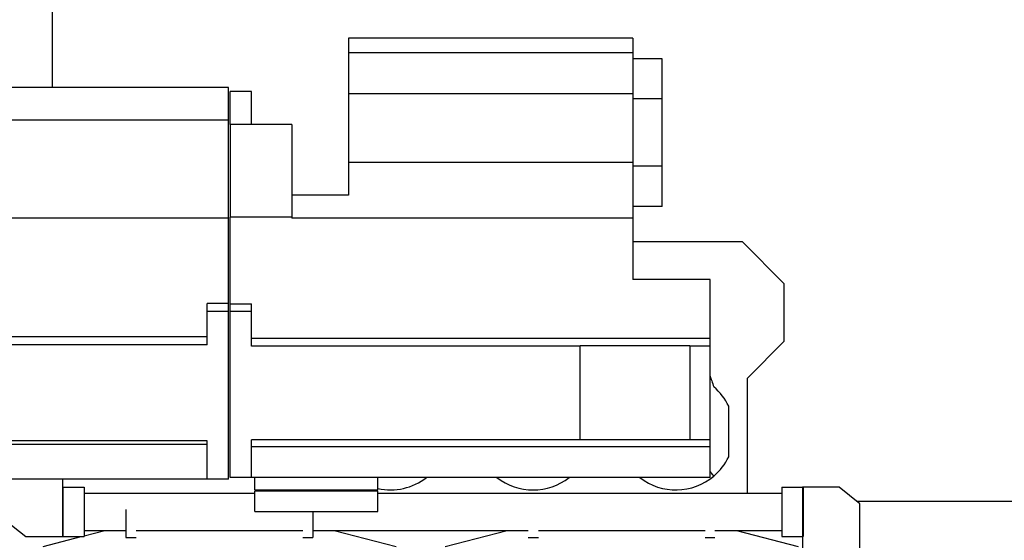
# Model space of a CAD drawing. Header units: inches. Extents: x 0 to 17820, y -10 to 12600.
# Tile 117 of 125: x 15099 to 16298, y 9056 to 9690. Entities that reach past the tile are written whole.
import ezdxf

# ---------------------------------------------------------------- set-up
doc = ezdxf.new("R2010")
doc.units = ezdxf.units.IN
doc.layers.add('1', color=7, linetype='Continuous', true_color=0xffffff)

msp = doc.modelspace()

# ---------------------------------------------------------------- linework, layer by layer
at = {"layer": '1', "color": 2, "linetype": 'Continuous', "lineweight": 25}
for p, q in [((15499.116, 9667.649), (15499.116, 9649.949)), ((15845.616, 9667.649), (15499.116, 9667.649)), ((15845.616, 9667.649), (15845.616, 9649.949)), ((15499.116, 9649.949), (15499.116, 9599.949)), ((15845.616, 9649.949), (15499.116, 9649.949)), ((15845.616, 9649.949), (15845.616, 9599.949)), ((15881.116, 9642.649), (15845.616, 9642.649)), ((15881.116, 9593.649), (15881.116, 9642.649)), ((15353.116, 9607.649), (14665.116, 9607.649)), ((15353.116, 9567.649), (15353.116, 9607.649)), ((15355.116, 9562.649), (15355.116, 9602.649)), ((15381.116, 9602.649), (15355.116, 9602.649)), ((15381.116, 9562.649), (15381.116, 9602.649)), ((15499.116, 9599.949), (15499.116, 9516.449)), ((15845.616, 9599.949), (15499.116, 9599.949)), ((15845.616, 9599.949), (15845.616, 9516.449)), ((15881.116, 9593.649), (15845.616, 9593.649)), ((15881.116, 9511.649), (15881.116, 9593.649)), ((15353.116, 9567.649), (14665.116, 9567.649)), ((15353.116, 9448.649), (15353.116, 9567.649)), ((15355.116, 9562.649), (15355.116, 9449.649)), ((15430.116, 9562.649), (15355.116, 9562.649)), ((15430.116, 9562.649), (15430.116, 9449.649)), ((15845.616, 9516.449), (15499.116, 9516.449)), ((15499.116, 9516.449), (15499.116, 9476.649)), ((15845.616, 9516.449), (15845.616, 9448.649)), ((15881.116, 9511.649), (15845.616, 9511.649)), ((15881.116, 9462.649), (15881.116, 9511.649)), ((15499.116, 9476.649), (15430.116, 9476.649)), ((15881.116, 9462.649), (15845.616, 9462.649)), ((15353.116, 9448.649), (14665.116, 9448.649)), ((15353.116, 9344.563), (15353.116, 9448.649)), ((15355.116, 9344.027), (15355.116, 9449.649)), ((15430.116, 9449.649), (15355.116, 9449.649)), ((15430.116, 9449.649), (15430.116, 9448.649)), ((15845.616, 9448.649), (15430.116, 9448.649)), ((15845.616, 9448.649), (15845.616, 9373.649)), ((15979.116, 9419.649), (15845.611, 9419.649)), ((16030.116, 9368.649), (15979.116, 9419.649)), ((15939.616, 9373.649), (15845.616, 9373.649)), ((15939.616, 9302.027), (15939.616, 9373.649)), ((16030.116, 9298.649), (16030.116, 9368.649)), ((15327.116, 9334.649), (15327.116, 9344.563)), ((15353.116, 9344.563), (15327.116, 9344.563)), ((15353.116, 9334.649), (15353.116, 9344.563)), ((15327.116, 9294.149), (15327.116, 9334.649)), ((15353.116, 9334.649), (15327.116, 9334.649)), ((15353.116, 9130.649), (15353.116, 9334.649)), ((15355.116, 9334.649), (15355.116, 9344.027)), ((15355.116, 9344.027), (15381.116, 9344.027)), ((15355.116, 9132.649), (15355.116, 9334.649)), ((15381.116, 9334.649), (15355.116, 9334.649)), ((15381.116, 9334.649), (15381.116, 9344.027)), ((15381.116, 9292.649), (15381.116, 9334.649)), ((15327.116, 9304.063), (14691.116, 9304.063)), ((15939.616, 9302.027), (15381.116, 9302.027)), ((15939.616, 9292.649), (15939.616, 9302.027)), ((15985.116, 9253.649), (16030.116, 9298.649)), ((15327.116, 9294.149), (14691.116, 9294.149)), ((15781.588, 9292.649), (15381.116, 9292.649)), ((15781.588, 9293.295), (15914.888, 9293.295)), ((15781.588, 9178.649), (15781.588, 9293.295)), ((15914.888, 9293.295), (15914.888, 9178.649)), ((15939.616, 9292.649), (15914.888, 9292.649)), ((15939.616, 9178.649), (15939.616, 9292.649)), ((15985.116, 9113.649), (15985.116, 9253.649)), ((15962.374, 9157.869), (15962.374, 9219.429)), ((15327.116, 9177.149), (14691.116, 9177.149)), ((15327.116, 9130.649), (15327.116, 9177.149)), ((15381.116, 9132.649), (15381.116, 9178.649)), ((15781.588, 9178.649), (15381.116, 9178.649)), ((15914.888, 9178.649), (15781.588, 9178.649)), ((15939.616, 9178.649), (15914.888, 9178.649)), ((15939.616, 9169.754), (15939.616, 9178.649)), ((15327.116, 9172.649), (14691.116, 9172.649)), ((15939.616, 9169.754), (15381.116, 9169.754)), ((15939.616, 9132.649), (15939.616, 9169.754)), ((15327.116, 9130.649), (14691.116, 9130.649)), ((15151.116, 9060.649), (15151.116, 9130.648)), ((15353.116, 9130.649), (15327.116, 9130.649)), ((15381.116, 9132.649), (15355.116, 9132.649)), ((15939.616, 9132.649), (15381.116, 9132.649)), ((15385.116, 9117.649), (15385.116, 9132.65)), ((15535.116, 9117.649), (15535.116, 9132.65)), ((15151.116, 9120.649), (15177.116, 9120.649)), ((15151.116, 9120.649), (15151.116, 9060.649)), ((15177.116, 9120.649), (15177.116, 9060.649)), ((15385.116, 9117.649), (15535.116, 9117.649)), ((15414.116, 9117.651), (15414.116, 9116.151)), ((16027.116, 9120.649), (16053.116, 9120.649)), ((16027.116, 9120.649), (16027.116, 9060.649)), ((16052.116, 9120.649), (16052.116, 9030.649)), ((16097.116, 9120.649), (16052.116, 9120.649)), ((16053.116, 9120.649), (16053.116, 9060.649)), ((16122.116, 9100.649), (16097.116, 9120.649)), ((15385.116, 9116.149), (15535.116, 9116.149)), ((15385.116, 9091.149), (15385.116, 9116.149)), ((15535.116, 9091.149), (15535.116, 9116.149)), ((15535.123, 9113.649), (15985.116, 9113.649)), ((15228.116, 9093.649), (15228.116, 9059.649)), ((16118.305, 9103.679), (16317.116, 9103.679)), ((16122.116, 9030.649), (16122.116, 9100.649)), ((15081.116, 9080.649), (15106.116, 9060.649)), ((15385.116, 9091.149), (15535.116, 9091.149)), ((15455.616, 9091.149), (15455.616, 9059.649)), ((15106.116, 9060.649), (15151.116, 9060.649)), ((15127.116, 9048.679), (15173.403, 9060.65)), ((15151.116, 9060.649), (15177.116, 9060.649)), ((15177.117, 9061.61), (15202.4, 9068.149)), ((15228.116, 9059.649), (15240.616, 9059.649)), ((15443.616, 9059.649), (15455.616, 9059.649)), ((15481.831, 9068.149), (15557.116, 9048.679)), ((15617.116, 9048.679), (15692.4, 9068.149)), ((15718.116, 9059.649), (15730.616, 9059.649)), ((15933.616, 9059.649), (15945.616, 9059.649)), ((15971.831, 9068.149), (16047.116, 9048.679)), ((16027.116, 9060.649), (16053.116, 9060.649))]:
    msp.add_line(p, q, dxfattribs=at)
for centre, start, end in [((15898.116, 9188.649), 25.594317, 49.624674), ((15898.116, 9188.649), 310.375326, 334.405683), ((15550.116, 9188.649), 257.85, 308.188125), ((15724.116, 9188.649), 231.811875, 308.188125), ((15898.116, 9188.649), 231.807895, 310.375326)]:
    msp.add_arc(centre, 71.25, start, end, dxfattribs=at)
for points, knots in [([(15138.616, 9607.645), (15138.616, 9611.179), (15138.616, 9633.78), (15138.616, 9674.841), (15138.616, 9714.901), (15138.616, 9738.456), (15138.616, 9746.134), (15138.616, 9753.899), (15138.616, 9761.755), (15138.616, 9769.685), (15138.616, 9774.994), (15138.616, 9777.649)], [0, 0, 0, 0, 0.06236116, 0.39883409, 0.72458146, 0.76929172, 0.81450325, 0.86007087, 0.90630894, 0.95313655, 1, 1, 1, 1]), ([(15939.698, 9255.909), (15940.353, 9254.092), (15941.005, 9252.264), (15942.532, 9247.948), (15943.403, 9245.45), (15944.271, 9242.929)], [0, 0, 0, 0, 0.42644107, 0.42644107, 1, 1, 1, 1]), ([(15944.271, 9134.37), (15943.729, 9135.022), (15943.189, 9135.688), (15942.111, 9137.042), (15941.572, 9137.73), (15940.548, 9139.063), (15940.063, 9139.704), (15939.578, 9140.355)], [0, 0, 0, 0, 0.34420446, 0.34420446, 0.68840891, 0.68840891, 1, 1, 1, 1]), ([(15385.124, 9113.149), (15375.338, 9113.149), (15340.8, 9113.149), (15292.393, 9113.149), (15239.285, 9113.149), (15204.489, 9113.149), (15183.561, 9113.149), (15177.122, 9113.149)], [0, 0, 0, 0, 0.14114539, 0.49814356, 0.69815707, 0.90711803, 1, 1, 1, 1]), ([(16027.112, 9113.149), (16026.253, 9113.149), (16020.908, 9113.149), (16011.153, 9113.149), (15997.92, 9113.149), (15984.911, 9113.149), (15972.125, 9113.149), (15941.972, 9113.149), (15898.606, 9113.149), (15843.746, 9113.149), (15797.889, 9113.149), (15758.292, 9113.149), (15724.642, 9113.149), (15695.44, 9113.149), (15669.203, 9113.149), (15638.646, 9113.149), (15599.365, 9113.149), (15562.921, 9113.149), (15540.532, 9113.149), (15535.117, 9113.149)], [0, 0, 0, 0, 0.00523846, 0.03258808, 0.05948407, 0.08592644, 0.11191518, 0.1374503, 0.26978489, 0.3763452, 0.4719663, 0.54940185, 0.61779672, 0.67715092, 0.72746444, 0.77777891, 0.86347896, 0.9669821, 1, 1, 1, 1]), ([(15177.116, 9068.149), (15179.147, 9068.149), (15186.376, 9068.149), (15198.701, 9068.149), (15213.671, 9068.149), (15223.443, 9068.149), (15228.12, 9068.149)], [0, 0, 0, 0, 0.11948999, 0.42518187, 0.72491623, 1, 1, 1, 1]), ([(15240.621, 9068.149), (15241.665, 9068.149), (15264.414, 9068.149), (15304.639, 9068.149), (15359.502, 9068.149), (15404.421, 9068.149), (15431.864, 9068.149), (15443.624, 9068.149)], [0, 0, 0, 0, 0.01542958, 0.33617781, 0.59444961, 0.82620202, 1, 1, 1, 1]), ([(15455.619, 9068.149), (15463.775, 9068.149), (15481.665, 9068.149), (15507.806, 9068.149), (15534.042, 9068.149), (15564.6, 9068.149), (15603.884, 9068.149), (15654.809, 9068.149), (15693.859, 9068.149), (15715.934, 9068.149), (15718.115, 9068.149)], [0, 0, 0, 0, 0.09322285, 0.20446057, 0.29874877, 0.39306737, 0.55370855, 0.74771073, 0.97507389, 1, 1, 1, 1]), ([(15730.602, 9068.149), (15747.071, 9068.149), (15786.031, 9068.149), (15849.742, 9068.149), (15900.94, 9068.149), (15929.647, 9068.149), (15933.605, 9068.149)], [0, 0, 0, 0, 0.24339046, 0.5757515, 0.94151855, 1, 1, 1, 1]), ([(15945.613, 9068.149), (15961.304, 9068.149), (15983.477, 9068.149), (16010.643, 9068.149), (16022.118, 9068.149), (16027.11, 9068.149)], [0, 0, 0, 0, 0.57757982, 0.81624308, 1, 1, 1, 1])]:
    msp.add_open_spline(points, degree=3, knots=knots, dxfattribs=at)

doc.saveas('drawing.dxf')
